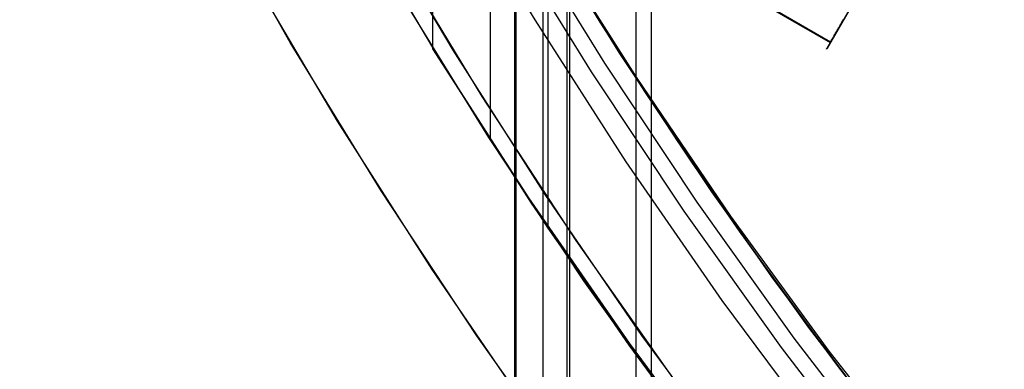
# Model space of a CAD drawing. Header units: millimetres. Extents: x 7986 to 9191, y -11326 to -10283.
# Tile 81 of 256: x 8519.87 to 8534.39, y -10708.72 to -10703.58. Entities that reach past the tile are written whole.
import ezdxf

# ---------------------------------------------------------------- set-up
doc = ezdxf.new("R2010")
doc.units = ezdxf.units.MM
doc.layers.add('color', color=7, linetype='Continuous')

msp = doc.modelspace()

# ---------------------------------------------------------------- linework, layer by layer
at = {"color": 7, "true_color": 0xffffff}
for p, q in [((7986.228, -10388.912, 25.615), (8531.824, -10703.912, 25.615)), ((8531.828, -10703.905, 26.444), (7986.232, -10388.905, 26.444)), ((8540.681, -10688.572, 25.858), (8531.777, -10703.995, 25.858)), ((8527.17, -10695.811, 50.099), (8527.17, -11325.811, 50.099)), ((8527.195, -11325.811, 50.324), (8527.195, -10695.811, 50.324)), ((8527.589, -11325.811, 52.029), (8527.589, -10695.811, 52.029)), ((8527.945, -11325.811, 49.125), (8527.945, -10695.811, 49.125)), ((8527.983, -11325.811, 53.734), (8527.983, -10695.811, 53.734)), ((8528.957, -10695.811, 54.509), (8528.957, -11325.811, 54.509)), ((8529.182, -10695.811, 54.484), (8529.182, -11325.811, 54.484)), ((8525.966, -10704.002, 48.517), (8525.966, -10699.381, 48.517)), ((8526.812, -10705.354, 52.183), (8526.812, -10700.911, 52.183)), ((8526.195, -10701.443, 18.434), (8527.466, -10703.579, 18.434)), ((8526.195, -10701.443, 18.434), (8527.466, -10703.579, 18.434)), ((8524.761, -10701.958, 40.622), (8526.051, -10704.141, 40.622)), ((8528.722, -10704.072, 61.309), (8527.437, -10701.987, 61.309)), ((8528.722, -10704.072, 18.434), (8527.437, -10701.987, 18.434)), ((8527.206, -10702.124, 60.99), (8528.496, -10704.217, 60.99)), ((8527.206, -10702.124, 60.99), (8528.496, -10704.217, 60.99)), ((8527.005, -10702.243, 60.565), (8528.299, -10704.343, 60.565)), ((8527.005, -10702.243, 60.565), (8528.299, -10704.343, 60.565)), ((8527.658, -10702.357, 55.849), (8527.658, -10706.643, 55.849)), ((8528.975, -10704.437, 55.545), (8527.658, -10702.357, 55.849)), ((8527.784, -10702.566, 48.098), (8528.429, -10703.611, 47.949)), ((8527.851, -10702.67, 60.059), (8529.145, -10704.718, 60.059)), ((8527.851, -10702.67, 60.059), (8529.145, -10704.718, 60.059)), ((8525.459, -10703.16, 19.934), (8526.785, -10705.312, 19.934)), ((8525.459, -10703.16, 61.309), (8526.785, -10705.312, 61.309)), ((8528.243, -10703.313, 39.872), (8529.567, -10705.36, 39.872)), ((8532.218, -10703.231, 22.205), (8531.824, -10703.912, 25.615)), ((8527.466, -10703.579, 18.434), (8528.811, -10705.669, 18.434)), ((8527.466, -10703.579, 18.434), (8528.811, -10705.669, 18.434)), ((8531.997, -10703.613, 26.743), (8532.01, -10703.591, 26.754)), ((8532.01, -10703.591, 26.754), (8532.022, -10703.569, 26.764)), ((8528.429, -10703.611, 47.949), (8529.094, -10704.646, 47.795)), ((8531.915, -10703.755, 26.64), (8531.926, -10703.736, 26.657)), ((8531.926, -10703.736, 26.657), (8531.937, -10703.717, 26.673)), ((8531.937, -10703.717, 26.673), (8531.949, -10703.697, 26.689)), ((8531.949, -10703.697, 26.689), (8531.96, -10703.677, 26.703)), ((8531.96, -10703.677, 26.703), (8531.972, -10703.656, 26.717)), ((8531.972, -10703.656, 26.717), (8531.984, -10703.635, 26.73)), ((8531.984, -10703.635, 26.73), (8531.997, -10703.613, 26.743)), ((8531.832, -10703.899, 26.456), (8531.84, -10703.885, 26.479)), ((8531.84, -10703.885, 26.479), (8531.848, -10703.871, 26.501)), ((8531.848, -10703.871, 26.501), (8531.856, -10703.857, 26.523)), ((8531.856, -10703.857, 26.523), (8531.865, -10703.841, 26.544)), ((8531.865, -10703.841, 26.544), (8531.875, -10703.825, 26.564)), ((8531.875, -10703.825, 26.564), (8531.884, -10703.808, 26.584)), ((8531.884, -10703.808, 26.584), (8531.894, -10703.791, 26.604)), ((8531.894, -10703.791, 26.604), (8531.904, -10703.773, 26.622)), ((8531.904, -10703.773, 26.622), (8531.915, -10703.755, 26.64)), ((8527.378, -10706.197, 48.191), (8525.966, -10704.002, 48.517)), ((8525.966, -10704.002, 48.517), (8527.658, -10706.643, 55.849)), ((8531.769, -10704.009, 25.982), (8531.768, -10704.01, 26.01)), ((8531.768, -10704.01, 26.038), (8531.769, -10704.009, 26.065)), ((8531.768, -10704.01, 26.01), (8531.768, -10704.01, 26.038)), ((8531.771, -10704.005, 25.927), (8531.769, -10704.007, 25.955)), ((8531.769, -10704.007, 25.955), (8531.769, -10704.009, 25.982)), ((8531.769, -10704.009, 26.065), (8531.77, -10704.007, 26.093)), ((8531.77, -10704.007, 26.093), (8531.771, -10704.005, 26.12)), ((8531.771, -10704.005, 26.12), (8531.773, -10704.001, 26.148)), ((8531.773, -10704.002, 25.9), (8531.771, -10704.005, 25.927)), ((8531.775, -10703.997, 25.873), (8531.773, -10704.002, 25.9)), ((8531.773, -10704.001, 26.148), (8531.775, -10703.997, 26.175)), ((8531.778, -10703.992, 25.846), (8531.775, -10703.997, 25.873)), ((8531.775, -10703.997, 26.175), (8531.778, -10703.992, 26.202)), ((8531.778, -10703.992, 26.202), (8531.782, -10703.986, 26.229)), ((8531.781, -10703.987, 25.819), (8531.778, -10703.992, 25.846)), ((8531.785, -10703.98, 25.792), (8531.781, -10703.987, 25.819)), ((8531.782, -10703.986, 26.229), (8531.785, -10703.98, 26.256)), ((8531.785, -10703.98, 26.256), (8531.79, -10703.972, 26.282)), ((8531.789, -10703.973, 25.766), (8531.785, -10703.98, 25.792)), ((8531.794, -10703.965, 25.74), (8531.789, -10703.973, 25.766)), ((8531.79, -10703.972, 26.282), (8531.794, -10703.964, 26.308)), ((8531.794, -10703.964, 26.308), (8531.8, -10703.955, 26.334)), ((8531.799, -10703.956, 25.714), (8531.794, -10703.965, 25.74)), ((8531.805, -10703.946, 25.689), (8531.799, -10703.956, 25.714)), ((8531.8, -10703.955, 26.334), (8531.805, -10703.945, 26.359)), ((8531.805, -10703.945, 26.359), (8531.811, -10703.935, 26.384)), ((8531.811, -10703.936, 25.664), (8531.805, -10703.946, 25.689)), ((8531.811, -10703.935, 26.384), (8531.818, -10703.923, 26.408)), ((8531.817, -10703.924, 25.639), (8531.811, -10703.936, 25.664)), ((8531.824, -10703.912, 25.615), (8531.817, -10703.924, 25.639)), ((8531.818, -10703.923, 26.408), (8531.825, -10703.911, 26.432)), ((8531.825, -10703.911, 26.432), (8531.832, -10703.899, 26.456)), ((8526.051, -10704.141, 40.622), (8527.415, -10706.278, 40.622)), ((8530.078, -10706.111, 61.309), (8528.722, -10704.072, 61.309)), ((8530.078, -10706.111, 18.434), (8528.722, -10704.072, 18.434)), ((8528.496, -10704.217, 60.99), (8529.857, -10706.264, 60.99)), ((8528.496, -10704.217, 60.99), (8529.857, -10706.264, 60.99)), ((8528.299, -10704.343, 60.565), (8529.665, -10706.396, 60.565)), ((8528.299, -10704.343, 60.565), (8529.665, -10706.396, 60.565)), ((8530.359, -10706.47, 55.225), (8528.975, -10704.437, 55.545)), ((8529.094, -10704.646, 47.795), (8529.778, -10705.672, 47.637)), ((8529.145, -10704.718, 60.059), (8530.508, -10706.721, 60.059)), ((8529.145, -10704.718, 60.059), (8530.508, -10706.721, 60.059)), ((8526.785, -10705.312, 19.934), (8528.186, -10707.418, 19.934)), ((8526.785, -10705.312, 61.309), (8528.186, -10707.418, 61.309)), ((8529.567, -10705.36, 39.872), (8530.96, -10707.359, 39.872)), ((8528.811, -10705.669, 18.434), (8530.228, -10707.712, 18.434)), ((8528.811, -10705.669, 18.434), (8530.228, -10707.712, 18.434)), ((8529.778, -10705.672, 47.637), (8530.481, -10706.687, 47.475)), ((8528.864, -10708.34, 47.848), (8527.378, -10706.197, 48.191)), ((8531.504, -10708.102, 61.309), (8530.078, -10706.111, 61.309)), ((8531.504, -10708.102, 18.434), (8530.078, -10706.111, 18.434)), ((8527.415, -10706.278, 40.622), (8528.852, -10708.367, 40.622)), ((8529.857, -10706.264, 60.99), (8531.288, -10708.263, 60.99)), ((8529.857, -10706.264, 60.99), (8531.288, -10708.263, 60.99)), ((8529.665, -10706.396, 60.565), (8531.101, -10708.402, 60.565)), ((8529.665, -10706.396, 60.565), (8531.101, -10708.402, 60.565)), ((8531.809, -10708.454, 54.89), (8530.359, -10706.47, 55.225)), ((8527.658, -10706.643, 55.849), (8529.15, -10708.759, 55.504)), ((8530.481, -10706.687, 47.475), (8531.202, -10707.692, 47.308)), ((8530.508, -10706.721, 60.059), (8531.938, -10708.675, 60.059)), ((8530.508, -10706.721, 60.059), (8531.938, -10708.675, 60.059)), ((8530.96, -10707.359, 39.872), (8532.421, -10709.31, 39.872)), ((8528.186, -10707.418, 19.934), (8529.658, -10709.473, 19.934)), ((8528.186, -10707.418, 61.309), (8529.658, -10709.473, 61.309)), ((8530.228, -10707.712, 18.434), (8531.714, -10709.704, 18.434)), ((8530.228, -10707.712, 18.434), (8531.714, -10709.704, 18.434)), ((8531.202, -10707.692, 47.308), (8531.942, -10708.685, 47.138)), ((8532.998, -10710.043, 61.309), (8531.504, -10708.102, 61.309)), ((8532.998, -10710.043, 18.434), (8531.504, -10708.102, 18.434)), ((8528.852, -10708.367, 40.622), (8530.361, -10710.405, 40.622)), ((8530.422, -10710.428, 47.488), (8528.864, -10708.34, 47.848)), ((8531.288, -10708.263, 60.99), (8532.788, -10710.211, 60.99)), ((8531.288, -10708.263, 60.99), (8532.788, -10710.211, 60.99)), ((8531.101, -10708.402, 60.565), (8532.605, -10710.356, 60.565)), ((8531.101, -10708.402, 60.565), (8532.605, -10710.356, 60.565)), ((8533.325, -10710.387, 54.54), (8531.809, -10708.454, 54.89)), ((8531.938, -10708.675, 60.059), (8533.434, -10710.58, 60.059)), ((8531.938, -10708.675, 60.059), (8533.434, -10710.58, 60.059)), ((8531.942, -10708.685, 47.138), (8532.699, -10709.666, 46.963))]:
    msp.add_line(p, q, dxfattribs=at)
at = {"layer": 'color', "color": 254, "true_color": 0xcad1ee}
for p, q in [((8523.862, -10703.912, -3.495), (8522.599, -10701.684, -3.495)), ((8523.862, -10703.912, -3.495), (8522.599, -10701.684, -3.495)), ((8526.263, -10704.023, 17.559), (8524.981, -10701.853, 17.559)), ((8526.263, -10704.023, 17.559), (8524.981, -10701.853, 17.559)), ((8526.263, -10704.023, 7.459), (8524.981, -10701.853, 7.459)), ((8525.372, -10702.534, -2.642), (8526.686, -10704.704, -2.642)), ((8525.372, -10702.534, -2.642), (8526.686, -10704.704, -2.642)), ((8524.558, -10705.069, 17.559), (8523.241, -10702.84, 17.559)), ((8524.558, -10705.069, 17.559), (8523.241, -10702.84, 17.559)), ((8524.558, -10705.069, 7.032), (8523.241, -10702.84, 7.032)), ((8525.2, -10706.095, -3.495), (8523.862, -10703.912, -3.495)), ((8525.2, -10706.095, -3.495), (8523.862, -10703.912, -3.495)), ((8527.619, -10706.147, 17.559), (8526.263, -10704.023, 17.559)), ((8527.619, -10706.147, 17.559), (8526.263, -10704.023, 17.559)), ((8527.619, -10706.147, 7.459), (8526.263, -10704.023, 7.459)), ((8526.686, -10704.704, -2.642), (8528.075, -10706.827, -2.642)), ((8526.686, -10704.704, -2.642), (8528.075, -10706.827, -2.642)), ((8525.952, -10707.252, 17.559), (8524.558, -10705.069, 17.559)), ((8525.952, -10707.252, 17.559), (8524.558, -10705.069, 17.559)), ((8525.952, -10707.252, 7.032), (8524.558, -10705.069, 7.032)), ((8526.612, -10708.232, -3.495), (8525.2, -10706.095, -3.495)), ((8526.612, -10708.232, -3.495), (8525.2, -10706.095, -3.495)), ((8529.047, -10708.223, 17.559), (8527.619, -10706.147, 17.559)), ((8529.047, -10708.223, 17.559), (8527.619, -10706.147, 17.559)), ((8529.047, -10708.223, 7.459), (8527.619, -10706.147, 7.459)), ((8528.075, -10706.827, -2.642), (8529.537, -10708.901, -2.642)), ((8528.075, -10706.827, -2.642), (8529.537, -10708.901, -2.642)), ((8527.419, -10709.385, 17.559), (8525.952, -10707.252, 17.559)), ((8527.419, -10709.385, 17.559), (8525.952, -10707.252, 17.559)), ((8527.419, -10709.385, 7.032), (8525.952, -10707.252, 7.032)), ((8528.097, -10710.319, -3.495), (8526.612, -10708.232, -3.495)), ((8528.097, -10710.319, -3.495), (8526.612, -10708.232, -3.495)), ((8530.546, -10710.248, 17.559), (8529.047, -10708.223, 17.559)), ((8530.546, -10710.248, 17.559), (8529.047, -10708.223, 17.559)), ((8530.546, -10710.248, 7.459), (8529.047, -10708.223, 7.459))]:
    msp.add_line(p, q, dxfattribs=at)
at = {"layer": 'color'}
for p, q in [((8526.263, -10704.023, 17.559), (8524.981, -10701.853, 17.559)), ((8527.619, -10706.147, 17.559), (8526.263, -10704.023, 17.559)), ((8529.047, -10708.223, 17.559), (8527.619, -10706.147, 17.559)), ((8530.546, -10710.248, 17.559), (8529.047, -10708.223, 17.559))]:
    msp.add_line(p, q, dxfattribs=at)

doc.saveas('drawing.dxf')
